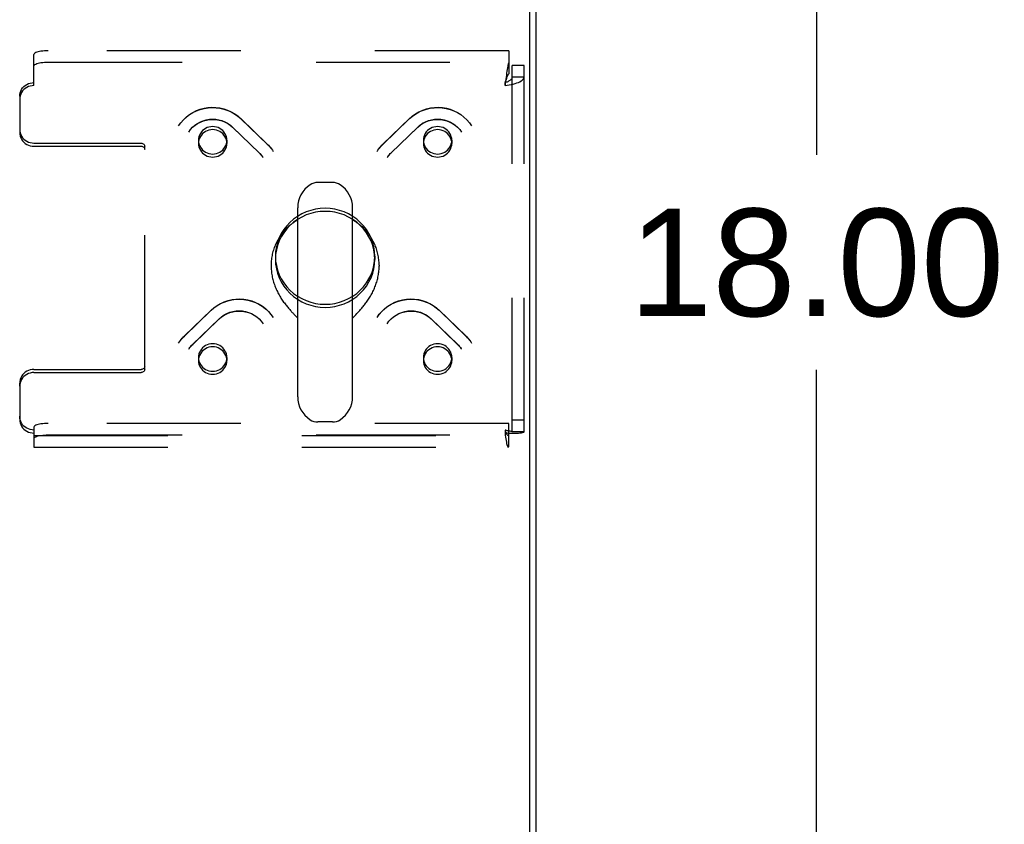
# Model space of a CAD drawing. Header units: inches. Extents: x 0 to 214, y 0 to 139.
# Tile 143 of 147: x 92.17 to 100.84, y 118.41 to 125.49. Entities that reach past the tile are written whole.
import ezdxf

# ---------------------------------------------------------------- set-up
doc = ezdxf.new("R2010")
doc.units = ezdxf.units.IN
doc.header["$LTSCALE"] = 11.786071
doc.header["$MEASUREMENT"] = 0
doc.linetypes.add('HIDDEN', pattern=[0.2, 0.1, -0.1])
doc.layers.get('0').update_dxf_attribs({"linetype": 'CONTINUOUS'})
doc.layers.add('DEFAULT_2', color=8, linetype='HIDDEN')
doc.layers.add('DIMENSIONS', color=7, linetype='CONTINUOUS')
doc.styles.get("Standard").update_dxf_attribs({"font": 'arial.ttf'})
doc.dimstyles.new('DIMSTYLE_1', dxfattribs={"dimtxt": 0.945407, "dimasz": 1.260542, "dimexe": 0.09, "dimexo": 0.07, "dimgap": 0.0375, "dimtad": 0, "dimtih": 1, "dimtoh": 1, "dimzin": 4, "dimdsep": 46, "dimtxsty": 'Standard', "dimblk": '_FILLED', "dimblk1": '_FILLED', "dimblk2": '_FILLED', "dimcen": 0.09, "dimadec": 3, "dimazin": 1, "dimtfac": 1, "dimtdec": 3, "dimtofl": 0, "dimtmove": 0, "dimatfit": 3, "dimldrblk": '_FILLED', "dimfxl": 0, "dimtolj": 1, "dimtzin": 4, "dimarcsym": 0})

# ---------------------------------------------------------------- blocks, each defined once
blk = doc.blocks.new('_FILLED')
at = {"color": 0, "linetype": 'ByBlock'}
blk.add_solid([(0, 0), (-1, 0.2), (-1, -0.2)], dxfattribs=at)
blk = doc.blocks.new('*D6')
at = {"layer": 'DIMENSIONS', "color": 2, "linetype": 'Continuous'}
for p, q in [((97.3726, 132.3544), (100.3208, 132.3544)), ((99.1864, 132.3544), (99.1864, 124.2998)), ((99.1864, 114.3544), (99.1864, 122.409)), ((97.3726, 114.3544), (100.3208, 114.3544))]:
    blk.add_line(p, q, dxfattribs=at)
at = {"layer": 'DIMENSIONS', "color": 2, "linetype": 'Continuous', "xscale": 1.2605423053, "yscale": 1.2605423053, "zscale": 1.2605423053}
for p, rotation in [((99.1864, 132.3544), 90), ((99.1864, 114.3544), 270)]:
    blk.add_blockref('_FILLED', p, dxfattribs=dict(at, rotation=rotation))
at = {"layer": 'DIMENSIONS', "color": 2, "linetype": 'Continuous', "insert": (99.1864, 123.8271), "char_height": 0.94541, "width": 3.303652, "attachment_point": 2, "line_spacing_factor": 0.9}
blk.add_mtext('18.00', dxfattribs=at)

msp = doc.modelspace()

# ---------------------------------------------------------------- linework, layer by layer
at = {"color": 7, "linetype": 'Continuous'}
for p, q in [((96.6642, 114.4807), (96.6642, 132.2403)), ((94.926, 124.058), (94.7985, 124.058)), ((94.6207, 122.1726), (94.6207, 123.8354)), ((95.1037, 122.1726), (95.1037, 123.8354)), ((94.3872, 123.3311), (94.3872, 123.3213)), ((95.3372, 123.3311), (95.3372, 123.3213)), ((94.6096, 122.8768), (94.6167, 122.8693)), ((94.6167, 122.8693), (94.6207, 122.8651)), ((95.1037, 122.8651), (95.1077, 122.8694)), ((95.1077, 122.8694), (95.1149, 122.8768)), ((95.1149, 122.8768), (95.1317, 122.8941)), ((95.1317, 122.8941), (95.1412, 122.9041)), ((94.926, 121.95), (94.7985, 121.95))]:
    msp.add_line(p, q, dxfattribs=at)
at = {"color": 3, "linetype": 'Continuous'}
msp.add_line((96.7162, 132.1284), (96.7162, 114.5804), dxfattribs=at)
at = {"color": 7, "linetype": 'Continuous'}
for points in [[(94.6207, 123.7279), (94.6136, 123.7238), (94.6031, 123.7174), (94.5928, 123.7106), (94.5826, 123.7037), (94.5727, 123.6964), (94.5629, 123.6889), (94.5533, 123.6812), (94.544, 123.6732), (94.5349, 123.665), (94.526, 123.6566), (94.5173, 123.648), (94.5089, 123.6391), (94.5007, 123.63), (94.4928, 123.6207), (94.4851, 123.6113), (94.4776, 123.6016), (94.4705, 123.5917), (94.4636, 123.5817), (94.457, 123.5715), (94.4506, 123.5612), (94.4446, 123.5506), (94.4388, 123.54), (94.4333, 123.5292), (94.4281, 123.5182), (94.4232, 123.5071), (94.4186, 123.4959), (94.4144, 123.4846), (94.4104, 123.4732), (94.4067, 123.4617), (94.4033, 123.4501), (94.4003, 123.4385), (94.3976, 123.4267), (94.3951, 123.4149), (94.393, 123.403), (94.3913, 123.3911), (94.3898, 123.3792), (94.3887, 123.3672), (94.3879, 123.3552), (94.3874, 123.3431), (94.3872, 123.3311)], [(95.3372, 123.3311), (95.3371, 123.3431), (95.3366, 123.3552), (95.3358, 123.3672), (95.3346, 123.3791), (95.3332, 123.3911), (95.3314, 123.403), (95.3293, 123.4149), (95.3269, 123.4267), (95.3242, 123.4384), (95.3211, 123.4501), (95.3178, 123.4617), (95.3141, 123.4732), (95.3101, 123.4846), (95.3058, 123.4959), (95.3012, 123.5071), (95.2963, 123.5182), (95.2911, 123.5291), (95.2857, 123.5399), (95.2799, 123.5506), (95.2738, 123.5611), (95.2675, 123.5715), (95.2609, 123.5817), (95.254, 123.5917), (95.2468, 123.6016), (95.2394, 123.6113), (95.2317, 123.6207), (95.2238, 123.63), (95.2156, 123.6391), (95.2071, 123.648), (95.1985, 123.6566), (95.1896, 123.6651), (95.1804, 123.6733), (95.1711, 123.6812), (95.1615, 123.689), (95.1518, 123.6964), (95.1418, 123.7037), (95.1317, 123.7107), (95.1213, 123.7174), (95.1108, 123.7238), (95.1037, 123.7279)], [(94.3872, 123.3213), (94.3873, 123.3144), (94.3876, 123.3032), (94.3882, 123.2921), (94.389, 123.2809), (94.3901, 123.2697), (94.3915, 123.2585), (94.3932, 123.2474), (94.3951, 123.2362), (94.3973, 123.2251), (94.3997, 123.2141), (94.4024, 123.2031), (94.4053, 123.1921), (94.4085, 123.1812), (94.4119, 123.1704), (94.4155, 123.1596), (94.4194, 123.149), (94.4235, 123.1384), (94.4277, 123.128), (94.4322, 123.1177), (94.4369, 123.1075), (94.4417, 123.0974), (94.4467, 123.0875), (94.4519, 123.0777), (94.4572, 123.0681), (94.4626, 123.0586), (94.4682, 123.0493), (94.4738, 123.0402), (94.4796, 123.0313), (94.4854, 123.0225), (94.4913, 123.0139), (94.4973, 123.0055), (94.5033, 122.9973), (94.5093, 122.9893), (94.5154, 122.9815), (94.5214, 122.9739), (94.5274, 122.9665), (94.5334, 122.9593), (94.5393, 122.9523), (94.5452, 122.9455), (94.551, 122.939), (94.5567, 122.9326), (94.5622, 122.9265), (94.5677, 122.9205), (94.573, 122.9148), (94.5782, 122.9093), (94.5833, 122.904), (94.5881, 122.899), (94.6096, 122.8768)], [(95.1412, 122.9041), (95.1462, 122.9093), (95.1514, 122.9148), (95.1568, 122.9206), (95.1622, 122.9265), (95.1678, 122.9326), (95.1735, 122.939), (95.1793, 122.9456), (95.1852, 122.9523), (95.1911, 122.9593), (95.1971, 122.9665), (95.2031, 122.9739), (95.2091, 122.9815), (95.2151, 122.9893), (95.2212, 122.9973), (95.2272, 123.0055), (95.2331, 123.0139), (95.239, 123.0225), (95.2449, 123.0313), (95.2506, 123.0402), (95.2563, 123.0494), (95.2619, 123.0587), (95.2673, 123.0681), (95.2726, 123.0777), (95.2778, 123.0875), (95.2828, 123.0974), (95.2876, 123.1075), (95.2923, 123.1177), (95.2967, 123.128), (95.301, 123.1385), (95.3051, 123.149), (95.3089, 123.1597), (95.3126, 123.1704), (95.316, 123.1812), (95.3191, 123.1921), (95.3221, 123.2031), (95.3248, 123.2141), (95.3272, 123.2252), (95.3294, 123.2363), (95.3313, 123.2474), (95.3329, 123.2586), (95.3343, 123.2697), (95.3354, 123.2809), (95.3363, 123.2921), (95.3369, 123.3032), (95.3372, 123.3144), (95.3372, 123.3213)]]:
    msp.add_lwpolyline(points, dxfattribs=at)
for centre, radius, start, end in [((94.8622, 123.8355), 0.2415, 123.18477, 180), ((94.7985, 123.933), 0.125, 90, 123.18477), ((94.926, 123.933), 0.125, 56.81523, 90), ((94.8622, 123.8355), 0.2415, 0, 56.81523), ((94.8622, 122.1725), 0.2415, 180, 236.81523), ((94.8622, 122.1725), 0.2415, 303.18477, 360), ((94.7985, 122.075), 0.125, 236.81523, 270), ((94.926, 122.075), 0.125, 270, 303.18477)]:
    msp.add_arc(centre, radius, start, end, dxfattribs=at)
at = {"layer": 'DEFAULT_2', "color": 8, "linetype": 'HIDDEN'}
for p, q in [((96.4782, 125.2173), (92.4247, 125.2173)), ((96.4782, 125.2173), (96.4782, 125.1149)), ((92.2997, 124.9104), (92.2997, 125.1849)), ((92.4247, 125.1168), (96.4782, 125.1168)), ((96.4782, 125.1149), (96.4782, 125.0144)), ((96.6122, 125.0878), (96.5082, 125.0878)), ((96.5082, 121.8636), (96.5082, 125.0878)), ((96.6122, 121.8636), (96.6122, 125.0878)), ((96.4476, 124.9442), (96.4452, 124.9373)), ((96.4452, 124.9104), (96.4452, 124.9373)), ((96.4476, 124.9287), (96.4452, 124.9104)), ((96.6122, 124.9855), (96.5082, 124.9855)), ((92.1747, 124.8165), (92.1747, 124.7896)), ((92.1747, 124.7896), (92.1747, 124.4982)), ((94.1202, 124.6198), (94.3531, 124.3948)), ((94.1218, 124.6178), (94.3547, 124.3928)), ((95.3697, 124.3928), (95.6027, 124.6178)), ((95.3713, 124.3948), (95.6043, 124.6198)), ((94.0479, 124.545), (94.2809, 124.32)), ((94.0495, 124.5431), (94.2824, 124.3181)), ((95.442, 124.3181), (95.675, 124.5431)), ((95.4436, 124.32), (95.6765, 124.545)), ((93.7477, 124.429), (93.7477, 124.4021)), ((93.9977, 124.429), (93.9977, 124.4021)), ((95.7268, 124.429), (95.7268, 124.4021)), ((95.9768, 124.429), (95.9768, 124.4021)), ((92.2997, 124.4043), (93.2447, 124.4043)), ((92.2997, 124.3774), (93.2447, 124.3774)), ((93.2747, 124.3484), (93.2747, 124.3754)), ((93.2747, 122.4142), (93.2747, 124.3484)), ((94.4247, 123.4082), (94.4247, 123.3813)), ((95.2997, 123.4082), (95.2997, 123.3813)), ((93.6236, 122.7062), (93.8565, 122.9312)), ((93.6252, 122.7082), (93.8581, 122.9332)), ((93.6959, 122.6314), (93.9288, 122.8564)), ((93.6974, 122.6334), (93.9304, 122.8584)), ((95.7941, 122.8584), (96.027, 122.6334)), ((95.7956, 122.8564), (96.0286, 122.6314)), ((95.8663, 122.9332), (96.0993, 122.7082)), ((95.8679, 122.9312), (96.1009, 122.7062)), ((93.7477, 122.5174), (93.7477, 122.4904)), ((93.9977, 122.5174), (93.9977, 122.4904)), ((95.7268, 122.5174), (95.7268, 122.4904)), ((95.9768, 122.5174), (95.9768, 122.4904)), ((92.2997, 122.4121), (93.2447, 122.4121)), ((92.2997, 122.3852), (93.2447, 122.3852)), ((92.1747, 122.2645), (92.1747, 122.2914)), ((92.1747, 122.2645), (92.1747, 121.973)), ((92.2997, 121.9046), (92.2997, 121.8522)), ((96.4782, 121.937), (92.4247, 121.937)), ((96.4782, 121.7342), (96.4782, 121.937)), ((96.6122, 121.966), (96.5082, 121.966)), ((92.2997, 121.8522), (92.2997, 121.7285)), ((92.2997, 121.8325), (96.4727, 121.8325)), ((92.4247, 121.8365), (96.4782, 121.8365)), ((96.4452, 121.8792), (96.4452, 121.8522)), ((96.6122, 121.8636), (96.5082, 121.8636)), ((92.2997, 121.7285), (96.4727, 121.7285))]:
    msp.add_line(p, q, dxfattribs=at)
for points in [[(92.4247, 125.2173), (92.4083, 125.217), (92.3924, 125.2162), (92.3769, 125.2148), (92.3622, 125.2129), (92.3486, 125.2106), (92.3363, 125.2078), (92.3256, 125.2046), (92.3165, 125.2011), (92.3093, 125.1973), (92.304, 125.1933), (92.3008, 125.1892), (92.2997, 125.1849)], [(92.2997, 125.0845), (92.3008, 125.0887), (92.304, 125.0928), (92.3093, 125.0968), (92.3165, 125.1006), (92.3256, 125.1042), (92.3363, 125.1073), (92.3486, 125.1101), (92.3622, 125.1125), (92.3769, 125.1143), (92.3924, 125.1157), (92.4083, 125.1165), (92.4247, 125.1168)], [(96.4782, 125.1149), (96.4759, 125.109), (96.4735, 125.1012), (96.4712, 125.0916), (96.4688, 125.0802), (96.4664, 125.0672), (96.4641, 125.0528), (96.4617, 125.0371), (96.4594, 125.0204), (96.457, 125.0028), (96.4547, 124.9846), (96.4476, 124.9287)], [(96.4782, 125.0144), (96.4759, 125.0122), (96.4735, 125.0093), (96.4712, 125.0056), (96.4688, 125.0013), (96.4664, 124.9964), (96.4641, 124.991), (96.4617, 124.9851), (96.4594, 124.9788), (96.457, 124.9722), (96.4547, 124.9653), (96.4476, 124.9442)], [(92.1747, 124.8165), (92.1758, 124.8324), (92.179, 124.8478), (92.1843, 124.8627), (92.1915, 124.8769), (92.2006, 124.89), (92.2113, 124.9019), (92.2236, 124.9123), (92.2372, 124.9211), (92.2519, 124.9281), (92.2674, 124.9332), (92.2833, 124.9362), (92.2997, 124.9373)], [(96.4452, 124.9104), (96.4639, 124.9129), (96.4824, 124.916), (96.5004, 124.9196), (96.5177, 124.9238), (96.5341, 124.9284), (96.5493, 124.9335), (96.5633, 124.939), (96.5758, 124.9449), (96.5866, 124.9511), (96.5957, 124.9576), (96.6029, 124.9644), (96.608, 124.9713), (96.6112, 124.9784), (96.6122, 124.9855)], [(96.4452, 124.9373), (96.4523, 124.9397), (96.4592, 124.9423), (96.466, 124.945), (96.4726, 124.948), (96.4787, 124.9512), (96.4845, 124.9545), (96.4898, 124.958), (96.4945, 124.9616), (96.4986, 124.9654), (96.502, 124.9693), (96.5047, 124.9733), (96.5066, 124.9773), (96.5078, 124.9814), (96.5082, 124.9855)], [(92.2997, 124.9104), (92.2833, 124.9093), (92.2674, 124.9063), (92.2519, 124.9012), (92.2372, 124.8942), (92.2236, 124.8854), (92.2113, 124.875), (92.2006, 124.8631), (92.1915, 124.85), (92.1843, 124.8358), (92.179, 124.8209), (92.1758, 124.8055), (92.1747, 124.7896)], [(93.573, 124.5559), (93.593, 124.5841), (93.6157, 124.6104), (93.6411, 124.6343), (93.6688, 124.6557), (93.6986, 124.6743), (93.73, 124.6899), (93.7629, 124.7023), (93.7968, 124.7114), (93.8315, 124.7171), (93.8666, 124.7194), (93.9017, 124.7183), (93.9365, 124.7138), (93.9706, 124.7058), (94.0038, 124.6946), (94.0356, 124.6803), (94.0658, 124.6629), (94.094, 124.6427), (94.1202, 124.6198)], [(93.573, 124.5559), (93.5929, 124.584), (93.6157, 124.61), (93.6411, 124.6336), (93.6688, 124.6547), (93.6986, 124.673), (93.73, 124.6883), (93.763, 124.7004), (93.797, 124.7094), (93.8318, 124.715), (93.8669, 124.7173), (93.9022, 124.7161), (93.9371, 124.7116), (93.9715, 124.7037), (94.0048, 124.6925), (94.0368, 124.6782), (94.0672, 124.6609), (94.0956, 124.6407), (94.1218, 124.6178)], [(95.6027, 124.6178), (95.6289, 124.6407), (95.6573, 124.6609), (95.6876, 124.6782), (95.7196, 124.6925), (95.7529, 124.7037), (95.7872, 124.7116), (95.8221, 124.7161), (95.8573, 124.7173), (95.8925, 124.715), (95.9273, 124.7094), (95.9613, 124.7005), (95.9943, 124.6883), (96.0258, 124.673), (96.0556, 124.6547), (96.0833, 124.6337), (96.1087, 124.61), (96.1315, 124.584), (96.1515, 124.5559)], [(95.6043, 124.6198), (95.6305, 124.6428), (95.6589, 124.6631), (95.6894, 124.6805), (95.7214, 124.6949), (95.7548, 124.7061), (95.7891, 124.714), (95.824, 124.7184), (95.8592, 124.7194), (95.8943, 124.717), (95.9289, 124.7111), (95.9627, 124.7019), (95.9954, 124.6894), (96.0266, 124.6739), (96.0561, 124.6554), (96.0836, 124.6341), (96.1088, 124.6102), (96.1315, 124.5841), (96.1515, 124.5559)], [(93.6616, 124.5015), (93.6777, 124.5236), (93.6963, 124.5439), (93.717, 124.5621), (93.7398, 124.5779), (93.7642, 124.5912), (93.79, 124.6017), (93.8168, 124.6093), (93.8443, 124.6139), (93.8722, 124.6155), (93.9, 124.614), (93.9275, 124.6095), (93.9543, 124.602), (93.98, 124.5917), (94.0044, 124.5786), (94.0271, 124.563), (94.0479, 124.545)], [(93.6616, 124.5015), (93.6778, 124.5236), (93.6966, 124.5438), (93.7175, 124.5617), (93.7404, 124.5772), (93.7649, 124.59), (93.7908, 124.6002), (93.8177, 124.6075), (93.8452, 124.6119), (93.8731, 124.6134), (93.901, 124.6118), (93.9285, 124.6073), (93.9553, 124.5999), (93.9812, 124.5897), (94.0057, 124.5767), (94.0286, 124.5611), (94.0495, 124.5431)], [(95.675, 124.5431), (95.6959, 124.5611), (95.7187, 124.5767), (95.7432, 124.5896), (95.769, 124.5999), (95.7958, 124.6073), (95.8233, 124.6118), (95.8512, 124.6134), (95.8791, 124.6119), (95.9066, 124.6075), (95.9335, 124.6002), (95.9594, 124.5901), (95.984, 124.5772), (96.0069, 124.5617), (96.0279, 124.5438), (96.0466, 124.5236), (96.0628, 124.5015)], [(95.6765, 124.545), (95.6974, 124.5631), (95.7202, 124.5787), (95.7447, 124.5918), (95.7706, 124.6022), (95.7975, 124.6096), (95.825, 124.6141), (95.8529, 124.6155), (95.8808, 124.6138), (95.9083, 124.6092), (95.935, 124.6015), (95.9607, 124.591), (95.985, 124.5777), (96.0076, 124.5619), (96.0283, 124.5438), (96.0468, 124.5236), (96.0628, 124.5015)], [(92.1747, 124.5251), (92.1758, 124.5092), (92.179, 124.4938), (92.1843, 124.4789), (92.1915, 124.4647), (92.2006, 124.4516), (92.2113, 124.4397), (92.2236, 124.4293), (92.2372, 124.4205), (92.2519, 124.4135), (92.2674, 124.4085), (92.2833, 124.4054), (92.2997, 124.4043)], [(92.1747, 124.4982), (92.1758, 124.4823), (92.179, 124.4669), (92.1843, 124.452), (92.1915, 124.4378), (92.2006, 124.4247), (92.2113, 124.4128), (92.2236, 124.4024), (92.2372, 124.3936), (92.2519, 124.3866), (92.2674, 124.3815), (92.2833, 124.3785), (92.2997, 124.3774)], [(93.8727, 124.5498), (93.8564, 124.5487), (93.8403, 124.5457), (93.8248, 124.5406), (93.8102, 124.5336), (93.7966, 124.5248), (93.7843, 124.5144), (93.7735, 124.5025), (93.7644, 124.4894), (93.7572, 124.4752), (93.7519, 124.4603), (93.7487, 124.4448), (93.7477, 124.429)], [(93.8727, 124.5229), (93.8564, 124.5218), (93.8403, 124.5187), (93.8248, 124.5137), (93.8102, 124.5067), (93.7966, 124.4979), (93.7843, 124.4875), (93.7735, 124.4756), (93.7644, 124.4625), (93.7572, 124.4483), (93.7519, 124.4334), (93.7487, 124.4179), (93.7477, 124.4021)], [(93.9611, 124.5144), (93.9488, 124.5248), (93.9352, 124.5336), (93.9205, 124.5406), (93.905, 124.5457), (93.889, 124.5487), (93.8727, 124.5498)], [(93.9611, 124.4875), (93.9488, 124.4979), (93.9352, 124.5067), (93.9205, 124.5137), (93.905, 124.5187), (93.889, 124.5218), (93.8727, 124.5229)], [(93.9977, 124.429), (93.9966, 124.4448), (93.9934, 124.4603), (93.9881, 124.4752), (93.9809, 124.4894), (93.9719, 124.5024), (93.9611, 124.5144)], [(95.7634, 124.5144), (95.7525, 124.5024), (95.7435, 124.4894), (95.7363, 124.4752), (95.731, 124.4603), (95.7279, 124.4448), (95.7268, 124.429)], [(95.8518, 124.5498), (95.8355, 124.5487), (95.8194, 124.5457), (95.8039, 124.5406), (95.7893, 124.5336), (95.7757, 124.5248), (95.7634, 124.5144)], [(95.8518, 124.5229), (95.8355, 124.5218), (95.8194, 124.5187), (95.8039, 124.5137), (95.7893, 124.5067), (95.7757, 124.4979), (95.7634, 124.4875)], [(95.9768, 124.429), (95.9757, 124.4448), (95.9725, 124.4603), (95.9673, 124.4752), (95.96, 124.4894), (95.951, 124.5025), (95.9402, 124.5144), (95.9279, 124.5248), (95.9143, 124.5336), (95.8996, 124.5406), (95.8841, 124.5457), (95.8681, 124.5487), (95.8518, 124.5498)], [(95.9768, 124.4021), (95.9757, 124.4179), (95.9725, 124.4334), (95.9673, 124.4483), (95.96, 124.4625), (95.951, 124.4756), (95.9402, 124.4875), (95.9279, 124.4979), (95.9143, 124.5067), (95.8996, 124.5137), (95.8841, 124.5187), (95.8681, 124.5218), (95.8518, 124.5229)], [(93.7477, 124.429), (93.7487, 124.4133), (93.7519, 124.3978), (93.7572, 124.3828), (93.7644, 124.3687), (93.7735, 124.3555), (93.7843, 124.3437)], [(93.8727, 124.3083), (93.8891, 124.3094), (93.905, 124.3124), (93.9205, 124.3175), (93.9352, 124.3245), (93.9488, 124.3332), (93.9611, 124.3437), (93.9718, 124.3555), (93.9809, 124.3687), (93.9881, 124.3828), (93.9934, 124.3978), (93.9966, 124.4133), (93.9977, 124.429)], [(93.9977, 124.4021), (93.9966, 124.4179), (93.9934, 124.4334), (93.9881, 124.4483), (93.9809, 124.4625), (93.9719, 124.4755), (93.9611, 124.4875)], [(95.7634, 124.4875), (95.7525, 124.4755), (95.7435, 124.4625), (95.7363, 124.4483), (95.731, 124.4334), (95.7279, 124.4179), (95.7268, 124.4021)], [(95.7268, 124.429), (95.7279, 124.4133), (95.731, 124.3978), (95.7363, 124.3828), (95.7435, 124.3687), (95.7526, 124.3555), (95.7634, 124.3437), (95.7757, 124.3332), (95.7893, 124.3245), (95.804, 124.3175), (95.8194, 124.3124), (95.8353, 124.3094), (95.8518, 124.3083)], [(95.9402, 124.3437), (95.951, 124.3555), (95.96, 124.3687), (95.9673, 124.3828), (95.9725, 124.3978), (95.9757, 124.4133), (95.9768, 124.429)], [(93.2447, 124.4043), (93.2507, 124.4037), (93.2562, 124.4021), (93.2614, 124.3994), (93.2659, 124.3959), (93.2697, 124.3915), (93.2724, 124.3865), (93.2741, 124.3811), (93.2747, 124.3754)], [(93.2447, 124.3774), (93.2507, 124.3768), (93.2562, 124.3752), (93.2614, 124.3725), (93.2659, 124.3689), (93.2697, 124.3645), (93.2724, 124.3595), (93.2741, 124.3542), (93.2747, 124.3484)], [(93.7477, 124.4021), (93.7487, 124.3864), (93.7519, 124.3709), (93.7572, 124.3559), (93.7644, 124.3417), (93.7735, 124.3286), (93.7843, 124.3167)], [(93.7843, 124.3437), (93.7967, 124.3332), (93.8102, 124.3245), (93.8248, 124.3175), (93.8403, 124.3124), (93.8562, 124.3094), (93.8727, 124.3083)], [(93.8727, 124.2814), (93.8891, 124.2824), (93.905, 124.2855), (93.9205, 124.2906), (93.9352, 124.2975), (93.9488, 124.3063), (93.9611, 124.3167), (93.9718, 124.3286), (93.9809, 124.3417), (93.9881, 124.3559), (93.9934, 124.3709), (93.9966, 124.3864), (93.9977, 124.4021)], [(94.3531, 124.3948), (94.3629, 124.385), (94.3722, 124.3749), (94.3811, 124.3644), (94.3896, 124.3535), (94.3977, 124.3424), (94.4053, 124.3309)], [(94.3547, 124.3928), (94.3642, 124.3833), (94.3732, 124.3735), (94.3819, 124.3633), (94.3901, 124.3528), (94.398, 124.342)], [(95.3191, 124.3309), (95.3267, 124.3424), (95.3348, 124.3535), (95.3433, 124.3644), (95.3522, 124.3749), (95.3616, 124.385), (95.3713, 124.3948)], [(95.3265, 124.342), (95.3343, 124.3528), (95.3426, 124.3633), (95.3512, 124.3735), (95.3603, 124.3833), (95.3697, 124.3928)], [(95.7268, 124.4021), (95.7279, 124.3864), (95.731, 124.3709), (95.7363, 124.3559), (95.7435, 124.3417), (95.7526, 124.3286), (95.7634, 124.3167), (95.7757, 124.3063), (95.7893, 124.2975), (95.804, 124.2906), (95.8194, 124.2855), (95.8353, 124.2824), (95.8518, 124.2814)], [(95.8518, 124.3083), (95.8682, 124.3094), (95.8841, 124.3124), (95.8996, 124.3175), (95.9143, 124.3245), (95.9278, 124.3332), (95.9402, 124.3437)], [(95.9402, 124.3167), (95.951, 124.3286), (95.96, 124.3417), (95.9673, 124.3559), (95.9725, 124.3709), (95.9757, 124.3864), (95.9768, 124.4021)], [(93.7843, 124.3167), (93.7967, 124.3063), (93.8102, 124.2975), (93.8248, 124.2906), (93.8403, 124.2855), (93.8562, 124.2824), (93.8727, 124.2814)], [(94.2809, 124.32), (94.2875, 124.3133), (94.2939, 124.3064), (94.3, 124.2992), (94.3059, 124.2919), (94.3114, 124.2843), (94.3167, 124.2765)], [(94.2824, 124.3181), (94.2888, 124.3117), (94.2949, 124.3051), (94.3008, 124.2982), (94.3063, 124.2912), (94.3117, 124.2839)], [(95.4078, 124.2765), (95.413, 124.2843), (95.4186, 124.2919), (95.4244, 124.2992), (95.4305, 124.3064), (95.4369, 124.3133), (95.4436, 124.32)], [(95.4128, 124.2839), (95.4181, 124.2912), (95.4237, 124.2982), (95.4296, 124.3051), (95.4357, 124.3117), (95.442, 124.3181)], [(95.8518, 124.2814), (95.8682, 124.2824), (95.8841, 124.2855), (95.8996, 124.2906), (95.9143, 124.2975), (95.9278, 124.3063), (95.9402, 124.3167)], [(94.8622, 123.8308), (94.8191, 123.8288), (94.7769, 123.8227), (94.7352, 123.8126), (94.6948, 123.7987), (94.656, 123.7809), (94.6192, 123.7596), (94.5847, 123.7349), (94.5529, 123.707), (94.524, 123.6763), (94.4985, 123.643), (94.4764, 123.6074), (94.458, 123.5699), (94.4436, 123.5309), (94.4331, 123.4907), (94.4268, 123.4496), (94.4247, 123.4082)], [(94.8622, 123.8039), (94.8191, 123.8018), (94.7769, 123.7958), (94.7352, 123.7857), (94.6948, 123.7717), (94.656, 123.754), (94.6192, 123.7327), (94.5847, 123.708), (94.5529, 123.6801), (94.524, 123.6494), (94.4985, 123.6161), (94.4764, 123.5805), (94.458, 123.543), (94.4436, 123.504), (94.4331, 123.4638), (94.4268, 123.4227), (94.4247, 123.3813)], [(95.2997, 123.4082), (95.2976, 123.4496), (95.2913, 123.4907), (95.2809, 123.5309), (95.2664, 123.5699), (95.2481, 123.6074), (95.226, 123.643), (95.2004, 123.6763), (95.1716, 123.707), (95.1398, 123.7349), (95.1053, 123.7596), (95.0685, 123.7809), (95.0296, 123.7987), (94.9892, 123.8126), (94.9476, 123.8227), (94.9053, 123.8288), (94.8622, 123.8308)], [(95.2997, 123.3813), (95.2976, 123.4227), (95.2913, 123.4638), (95.2809, 123.504), (95.2664, 123.543), (95.2481, 123.5805), (95.226, 123.6161), (95.2004, 123.6494), (95.1716, 123.6801), (95.1398, 123.708), (95.1053, 123.7327), (95.0685, 123.754), (95.0296, 123.7717), (94.9892, 123.7857), (94.9476, 123.7958), (94.9053, 123.8018), (94.8622, 123.8039)], [(94.4247, 123.4082), (94.4268, 123.3668), (94.4331, 123.3258), (94.4436, 123.2856), (94.458, 123.2465), (94.4764, 123.209), (94.4985, 123.1734), (94.524, 123.1401), (94.5529, 123.1094), (94.5847, 123.0816), (94.6192, 123.0569), (94.656, 123.0355), (94.6948, 123.0178), (94.7352, 123.0038), (94.7769, 122.9938), (94.8191, 122.9877), (94.8622, 122.9856)], [(94.4247, 123.3813), (94.4268, 123.3399), (94.4331, 123.2989), (94.4436, 123.2586), (94.458, 123.2196), (94.4764, 123.1821), (94.4985, 123.1465), (94.524, 123.1132), (94.5529, 123.0825), (94.5847, 123.0547), (94.6192, 123.0299), (94.656, 123.0086), (94.6948, 122.9909), (94.7352, 122.9769), (94.7769, 122.9668), (94.8191, 122.9608), (94.8622, 122.9587)], [(94.8622, 122.9856), (94.9053, 122.9877), (94.9476, 122.9938), (94.9892, 123.0038), (95.0296, 123.0178), (95.0685, 123.0355), (95.1053, 123.0569), (95.1398, 123.0816), (95.1716, 123.1094), (95.2004, 123.1401), (95.226, 123.1734), (95.2481, 123.209), (95.2664, 123.2465), (95.2809, 123.2856), (95.2913, 123.3258), (95.2976, 123.3668), (95.2997, 123.4082)], [(94.8622, 122.9587), (94.9053, 122.9608), (94.9476, 122.9668), (94.9892, 122.9769), (95.0296, 122.9909), (95.0685, 123.0086), (95.1053, 123.0299), (95.1398, 123.0547), (95.1716, 123.0825), (95.2004, 123.1132), (95.226, 123.1465), (95.2481, 123.1821), (95.2664, 123.2196), (95.2809, 123.2586), (95.2913, 123.2989), (95.2976, 123.3399), (95.2997, 123.3813)], [(93.8565, 122.9312), (93.8827, 122.954), (93.9111, 122.9742), (93.9414, 122.9915), (93.9734, 123.0058), (94.0067, 123.017), (94.041, 123.0249), (94.0759, 123.0295), (94.1112, 123.0306), (94.1464, 123.0284), (94.1811, 123.0228), (94.2152, 123.0138), (94.2481, 123.0017), (94.2796, 122.9864), (94.3094, 122.9681), (94.3371, 122.947), (94.3625, 122.9234), (94.3853, 122.8974), (94.4053, 122.8692)], [(93.8581, 122.9332), (93.8843, 122.9561), (93.9128, 122.9764), (93.9432, 122.9939), (93.9753, 123.0083), (94.0087, 123.0195), (94.043, 123.0273), (94.0779, 123.0318), (94.113, 123.0328), (94.1481, 123.0303), (94.1827, 123.0244), (94.2165, 123.0152), (94.2492, 123.0028), (94.2805, 122.9872), (94.31, 122.9687), (94.3375, 122.9474), (94.3627, 122.9236), (94.3854, 122.8974), (94.4053, 122.8692)], [(95.3191, 122.8692), (95.3391, 122.8975), (95.3619, 122.9237), (95.3873, 122.9477), (95.415, 122.9691), (95.4447, 122.9876), (95.4762, 123.0032), (95.5091, 123.0156), (95.543, 123.0247), (95.5777, 123.0305), (95.6128, 123.0328), (95.6479, 123.0317), (95.6827, 123.0271), (95.7168, 123.0192), (95.7499, 123.008), (95.7817, 122.9936), (95.8119, 122.9762), (95.8402, 122.956), (95.8663, 122.9332)], [(95.3191, 122.8692), (95.3391, 122.8973), (95.3619, 122.9233), (95.3873, 122.947), (95.415, 122.968), (95.4447, 122.9863), (95.4762, 123.0016), (95.5091, 123.0138), (95.5431, 123.0227), (95.5779, 123.0284), (95.6131, 123.0306), (95.6483, 123.0295), (95.6833, 123.0249), (95.7176, 123.017), (95.7509, 123.0059), (95.783, 122.9916), (95.8133, 122.9742), (95.8417, 122.954), (95.8679, 122.9312)], [(93.9288, 122.8564), (93.9497, 122.8744), (93.9726, 122.89), (93.997, 122.903), (94.0228, 122.9132), (94.0497, 122.9206), (94.0772, 122.9252), (94.105, 122.9267), (94.1329, 122.9253), (94.1605, 122.9209), (94.1873, 122.9136), (94.2132, 122.9034), (94.2378, 122.8905), (94.2607, 122.8751), (94.2817, 122.8571), (94.3004, 122.837), (94.3167, 122.8148)], [(93.9304, 122.8584), (93.9513, 122.8764), (93.9741, 122.8921), (93.9986, 122.9052), (94.0244, 122.9155), (94.0513, 122.923), (94.0789, 122.9274), (94.1068, 122.9288), (94.1346, 122.9272), (94.1621, 122.9225), (94.1888, 122.9148), (94.2145, 122.9043), (94.2388, 122.8911), (94.2614, 122.8753), (94.2821, 122.8572), (94.3006, 122.8369), (94.3167, 122.8148)], [(95.4078, 122.8148), (95.4239, 122.8369), (95.4424, 122.8572), (95.4632, 122.8754), (95.486, 122.8913), (95.5104, 122.9045), (95.5362, 122.915), (95.563, 122.9226), (95.5905, 122.9273), (95.6183, 122.9288), (95.6462, 122.9274), (95.6737, 122.9229), (95.7004, 122.9154), (95.7262, 122.905), (95.7505, 122.892), (95.7733, 122.8764), (95.7941, 122.8584)], [(95.4078, 122.8148), (95.424, 122.837), (95.4427, 122.8571), (95.4637, 122.875), (95.4866, 122.8905), (95.5111, 122.9034), (95.537, 122.9135), (95.5638, 122.9209), (95.5914, 122.9253), (95.6192, 122.9267), (95.6471, 122.9252), (95.6746, 122.9207), (95.7015, 122.9133), (95.7274, 122.903), (95.7519, 122.89), (95.7747, 122.8744), (95.7956, 122.8564)], [(93.573, 122.6442), (93.5806, 122.6557), (93.5886, 122.6669), (93.5972, 122.6777), (93.6061, 122.6882), (93.6154, 122.6984), (93.6252, 122.7082)], [(93.5803, 122.6553), (93.5882, 122.6661), (93.5964, 122.6766), (93.6051, 122.6868), (93.6141, 122.6967), (93.6236, 122.7062)], [(96.0993, 122.7082), (96.109, 122.6984), (96.1184, 122.6882), (96.1273, 122.6777), (96.1358, 122.6669), (96.1439, 122.6557), (96.1515, 122.6442)], [(96.1009, 122.7062), (96.1103, 122.6967), (96.1194, 122.6868), (96.1281, 122.6766), (96.1363, 122.6661), (96.1441, 122.6553)], [(93.6616, 122.5898), (93.6669, 122.5976), (93.6724, 122.6052), (93.6782, 122.6126), (93.6844, 122.6197), (93.6908, 122.6267), (93.6974, 122.6334)], [(93.6666, 122.5973), (93.6719, 122.6045), (93.6775, 122.6116), (93.6834, 122.6184), (93.6895, 122.625), (93.6959, 122.6314)], [(93.7843, 122.6027), (93.7735, 122.5909), (93.7644, 122.5777), (93.7572, 122.5636), (93.7519, 122.5486), (93.7487, 122.5331), (93.7477, 122.5174)], [(93.8727, 122.6381), (93.8562, 122.637), (93.8403, 122.634), (93.8248, 122.6289), (93.8102, 122.6219), (93.7967, 122.6132), (93.7843, 122.6027)], [(93.8727, 122.6112), (93.8562, 122.6101), (93.8403, 122.6071), (93.8248, 122.602), (93.8102, 122.595), (93.7967, 122.5863), (93.7843, 122.5758)], [(93.9977, 122.5174), (93.9966, 122.5331), (93.9934, 122.5486), (93.9881, 122.5636), (93.9809, 122.5777), (93.9718, 122.5908), (93.9611, 122.6027), (93.9488, 122.6131), (93.9352, 122.6219), (93.9205, 122.6289), (93.905, 122.634), (93.8891, 122.637), (93.8727, 122.6381)], [(93.9977, 122.4904), (93.9966, 122.5062), (93.9934, 122.5217), (93.9881, 122.5366), (93.9809, 122.5508), (93.9718, 122.5639), (93.9611, 122.5758), (93.9488, 122.5862), (93.9352, 122.595), (93.9205, 122.602), (93.905, 122.6071), (93.8891, 122.6101), (93.8727, 122.6112)], [(95.8518, 122.6381), (95.8353, 122.637), (95.8194, 122.634), (95.804, 122.6289), (95.7893, 122.6219), (95.7757, 122.6131), (95.7634, 122.6027), (95.7526, 122.5908), (95.7435, 122.5777), (95.7363, 122.5636), (95.731, 122.5486), (95.7279, 122.5331), (95.7268, 122.5174)], [(95.8518, 122.6112), (95.8353, 122.6101), (95.8194, 122.6071), (95.804, 122.602), (95.7893, 122.595), (95.7757, 122.5862), (95.7634, 122.5758), (95.7526, 122.5639), (95.7435, 122.5508), (95.7363, 122.5366), (95.731, 122.5217), (95.7279, 122.5062), (95.7268, 122.4904)], [(95.9402, 122.6027), (95.9278, 122.6132), (95.9143, 122.6219), (95.8996, 122.6289), (95.8841, 122.634), (95.8682, 122.637), (95.8518, 122.6381)], [(95.9402, 122.5758), (95.9278, 122.5863), (95.9143, 122.595), (95.8996, 122.602), (95.8841, 122.6071), (95.8682, 122.6101), (95.8518, 122.6112)], [(95.9768, 122.5174), (95.9757, 122.5331), (95.9725, 122.5486), (95.9673, 122.5636), (95.96, 122.5777), (95.951, 122.5909), (95.9402, 122.6027)], [(96.027, 122.6334), (96.0337, 122.6267), (96.0401, 122.6197), (96.0462, 122.6126), (96.052, 122.6052), (96.0576, 122.5976), (96.0628, 122.5898)], [(96.0286, 122.6314), (96.0349, 122.625), (96.0411, 122.6184), (96.0469, 122.6116), (96.0525, 122.6045), (96.0578, 122.5973)], [(93.7843, 122.5758), (93.7735, 122.5639), (93.7644, 122.5508), (93.7572, 122.5366), (93.7519, 122.5217), (93.7487, 122.5062), (93.7477, 122.4904)], [(93.7477, 122.5174), (93.7487, 122.5016), (93.7519, 122.4861), (93.7572, 122.4711), (93.7644, 122.457), (93.7735, 122.4439), (93.7843, 122.432), (93.7966, 122.4216), (93.8102, 122.4128), (93.8248, 122.4058), (93.8403, 122.4007), (93.8564, 122.3976), (93.8727, 122.3966)], [(93.9611, 122.432), (93.9719, 122.444), (93.9809, 122.457), (93.9881, 122.4712), (93.9934, 122.4861), (93.9966, 122.5016), (93.9977, 122.5174)], [(95.7268, 122.5174), (95.7279, 122.5016), (95.731, 122.4861), (95.7363, 122.4712), (95.7435, 122.457), (95.7525, 122.444), (95.7634, 122.432)], [(95.8518, 122.3966), (95.8681, 122.3976), (95.8841, 122.4007), (95.8996, 122.4058), (95.9143, 122.4128), (95.9279, 122.4216), (95.9402, 122.432), (95.951, 122.4439), (95.96, 122.457), (95.9673, 122.4711), (95.9725, 122.4861), (95.9757, 122.5016), (95.9768, 122.5174)], [(95.9768, 122.4904), (95.9757, 122.5062), (95.9725, 122.5217), (95.9673, 122.5366), (95.96, 122.5508), (95.951, 122.5639), (95.9402, 122.5758)], [(93.2747, 122.4411), (93.2741, 122.4353), (93.2724, 122.43), (93.2697, 122.425), (93.2659, 122.4206), (93.2614, 122.417), (93.2562, 122.4143), (93.2507, 122.4127), (93.2447, 122.4121)], [(93.7477, 122.4904), (93.7487, 122.4747), (93.7519, 122.4592), (93.7572, 122.4442), (93.7644, 122.4301), (93.7735, 122.4169), (93.7843, 122.4051), (93.7966, 122.3946), (93.8102, 122.3859), (93.8248, 122.3789), (93.8403, 122.3738), (93.8564, 122.3707), (93.8727, 122.3697)], [(93.8727, 122.3966), (93.889, 122.3976), (93.905, 122.4007), (93.9205, 122.4058), (93.9352, 122.4128), (93.9488, 122.4216), (93.9611, 122.432)], [(93.9611, 122.4051), (93.9719, 122.417), (93.9809, 122.4301), (93.9881, 122.4442), (93.9934, 122.4592), (93.9966, 122.4747), (93.9977, 122.4904)], [(95.7268, 122.4904), (95.7279, 122.4747), (95.731, 122.4592), (95.7363, 122.4442), (95.7435, 122.4301), (95.7525, 122.417), (95.7634, 122.4051)], [(95.7634, 122.432), (95.7757, 122.4216), (95.7893, 122.4128), (95.8039, 122.4058), (95.8194, 122.4007), (95.8355, 122.3976), (95.8518, 122.3966)], [(95.8518, 122.3697), (95.8681, 122.3707), (95.8841, 122.3738), (95.8996, 122.3789), (95.9143, 122.3859), (95.9279, 122.3946), (95.9402, 122.4051), (95.951, 122.4169), (95.96, 122.4301), (95.9673, 122.4442), (95.9725, 122.4592), (95.9757, 122.4747), (95.9768, 122.4904)], [(92.2997, 122.4121), (92.2833, 122.4111), (92.2674, 122.408), (92.2519, 122.4029), (92.2372, 122.3959), (92.2236, 122.3872), (92.2113, 122.3768), (92.2006, 122.3649), (92.1915, 122.3517), (92.1843, 122.3376), (92.179, 122.3226), (92.1758, 122.3073), (92.1747, 122.2914)], [(92.2997, 122.3852), (92.2833, 122.3841), (92.2674, 122.3811), (92.2519, 122.376), (92.2372, 122.369), (92.2236, 122.3602), (92.2113, 122.3498), (92.2006, 122.338), (92.1915, 122.3248), (92.1843, 122.3107), (92.179, 122.2957), (92.1758, 122.2803), (92.1747, 122.2645)], [(93.2747, 122.4142), (93.2741, 122.4084), (93.2724, 122.4031), (93.2697, 122.3981), (93.2659, 122.3937), (93.2614, 122.3901), (93.2562, 122.3874), (93.2507, 122.3858), (93.2447, 122.3852)], [(93.8727, 122.3697), (93.889, 122.3707), (93.905, 122.3738), (93.9205, 122.3789), (93.9352, 122.3859), (93.9488, 122.3946), (93.9611, 122.4051)], [(95.7634, 122.4051), (95.7757, 122.3946), (95.7893, 122.3859), (95.8039, 122.3789), (95.8194, 122.3738), (95.8355, 122.3707), (95.8518, 122.3697)], [(92.2997, 121.8792), (92.2833, 121.8802), (92.2674, 121.8833), (92.2519, 121.8884), (92.2372, 121.8953), (92.2236, 121.9041), (92.2113, 121.9145), (92.2006, 121.9264), (92.1915, 121.9395), (92.1843, 121.9537), (92.179, 121.9687), (92.1758, 121.984), (92.1747, 121.9999)], [(92.1747, 121.973), (92.1758, 121.9571), (92.179, 121.9417), (92.1843, 121.9268), (92.1915, 121.9126), (92.2006, 121.8995), (92.2113, 121.8876), (92.2236, 121.8772), (92.2372, 121.8684), (92.2519, 121.8615), (92.2674, 121.8564), (92.2833, 121.8533), (92.2997, 121.8522)], [(92.4247, 121.937), (92.4083, 121.9367), (92.3924, 121.9359), (92.3769, 121.9345), (92.3622, 121.9326), (92.3486, 121.9303), (92.3363, 121.9275), (92.3256, 121.9243), (92.3165, 121.9208), (92.3093, 121.917), (92.304, 121.913), (92.3008, 121.9089), (92.2997, 121.9046)], [(92.2997, 121.8042), (92.3008, 121.8084), (92.304, 121.8125), (92.3093, 121.8166), (92.3165, 121.8203), (92.3256, 121.8239), (92.3363, 121.8271), (92.3486, 121.8298), (92.3622, 121.8322), (92.3769, 121.8341), (92.3924, 121.8354), (92.4083, 121.8362), (92.4247, 121.8365)], [(96.4986, 121.8663), (96.4898, 121.868), (96.4845, 121.8691), (96.4787, 121.8703), (96.4726, 121.8717), (96.466, 121.8733), (96.4592, 121.875), (96.4523, 121.877), (96.4452, 121.8792)], [(96.4452, 121.8792), (96.4476, 121.8725), (96.4499, 121.866), (96.4523, 121.86), (96.4547, 121.8544), (96.457, 121.8493), (96.4594, 121.8448), (96.4617, 121.8409), (96.4641, 121.8377), (96.4664, 121.8353), (96.4688, 121.8336), (96.4712, 121.8326), (96.4727, 121.8325)], [(96.6122, 121.8636), (96.6112, 121.861), (96.608, 121.8585), (96.6029, 121.8562), (96.5957, 121.854), (96.5866, 121.852), (96.5758, 121.8503), (96.5633, 121.849), (96.5493, 121.848), (96.5341, 121.8475), (96.5177, 121.8474), (96.5004, 121.8478), (96.4824, 121.8488), (96.4639, 121.8502), (96.4452, 121.8522)], [(96.4452, 121.8522), (96.4476, 121.8345), (96.4499, 121.8174), (96.4523, 121.8014), (96.4547, 121.7865), (96.457, 121.7731), (96.4594, 121.7611), (96.4617, 121.7508), (96.4641, 121.7424), (96.4664, 121.7359), (96.4688, 121.7314), (96.4712, 121.7289), (96.4727, 121.7285)], [(96.4727, 121.8325), (96.4735, 121.8325), (96.4759, 121.8332), (96.4782, 121.8346)], [(96.5236, 121.8636), (96.5231, 121.8636), (96.5216, 121.8637), (96.5192, 121.8638), (96.5158, 121.864), (96.5117, 121.8644), (96.5068, 121.865), (96.5014, 121.8659), (96.4958, 121.8668)], [(96.5082, 121.8636), (96.5078, 121.864), (96.5066, 121.8645), (96.5047, 121.865), (96.502, 121.8656), (96.4986, 121.8663)], [(96.4727, 121.7285), (96.4735, 121.7286), (96.4759, 121.7303), (96.4782, 121.7342)]]:
    msp.add_lwpolyline(points, dxfattribs=at)

# ---------------------------------------------------------------- dimensions: what is measured, and where the dimension line sits
at = {"layer": 'DIMENSIONS', "color": 2, "linetype": 'Continuous'}
dim = msp.add_linear_dim(base=(99.1864, 114.3544), p1=(97.3026, 132.3544), p2=(97.3026, 114.3544), angle=270, dimstyle='DIMSTYLE_1', dxfattribs=at)
dim.commit()
dim.dimension.update_dxf_attribs({"geometry": '*D6', "text_midpoint": (99.2265, 123.3491), "dimtype": 160})

doc.saveas('drawing.dxf')
